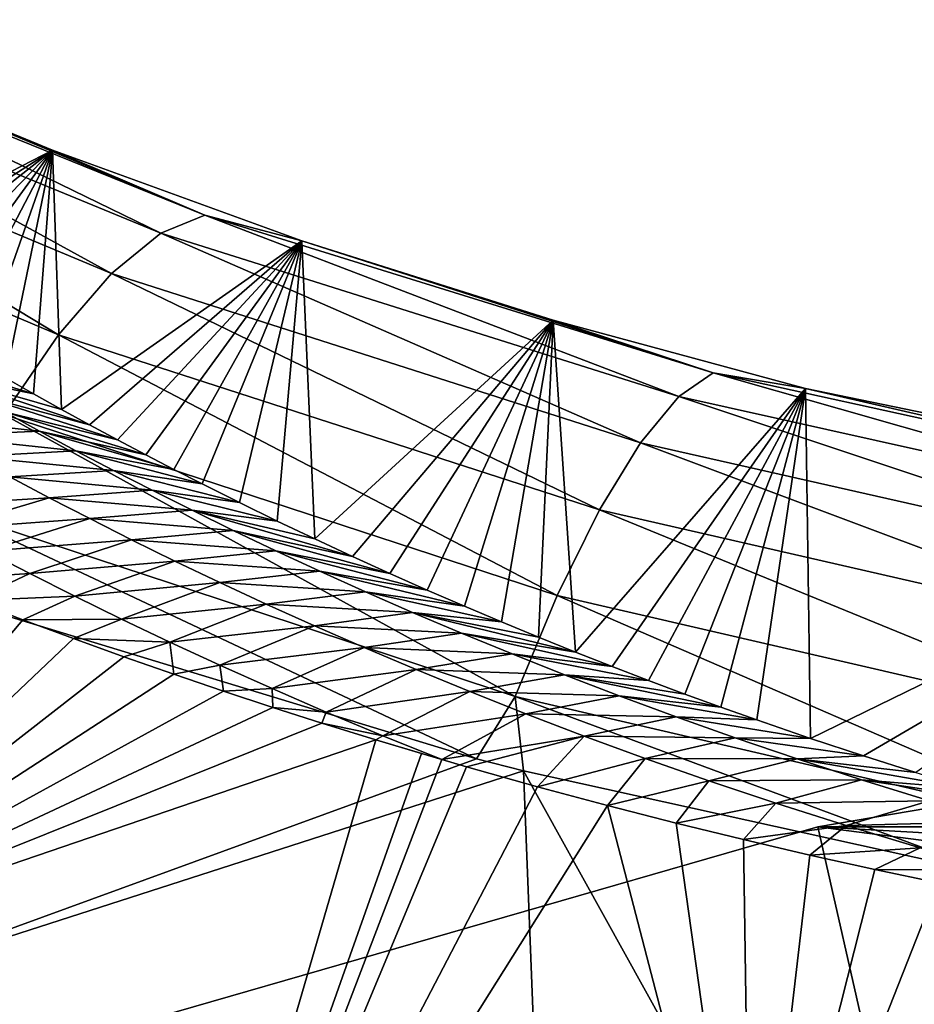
# Model space of a CAD drawing. Header units: metres. Extents: x -101 to 101, y -261 to 23.
# Tile 227 of 256: x 69.71 to 72.33, y 18.98 to 21.86. Entities that reach past the tile are written whole.
import ezdxf

# ---------------------------------------------------------------- set-up
doc = ezdxf.new("R2010")
doc.units = ezdxf.units.M
doc.layers.add('solid_505151_K2442K1000C34', color=7, linetype='CONTINUOUS')

msp = doc.modelspace()

# ---------------------------------------------------------------- linework, layer by layer
at = {"layer": 'solid_505151_K2442K1000C34'}
for points in [[(68.685158, 21.830549, 101.948624), (70.124306, 21.2384, 102.517395), (68.838539, 21.863716, 101.606056)], [(68.838539, 21.863716, 101.606056), (70.25312, 21.291342, 102.167282), (69.081299, 21.780758, 101.304382)], [(70.124306, 21.2384, 102.517395), (70.25312, 21.291342, 102.167282), (68.838539, 21.863716, 101.606056)], [(68.51207, 21.732979, 102.268768), (69.979706, 21.120142, 102.844627), (68.685158, 21.830549, 101.948624)], [(69.979706, 21.120142, 102.844627), (70.124306, 21.2384, 102.517395), (68.685158, 21.830549, 101.948624)], [(69.081299, 21.780758, 101.304382), (69.806557, 21.481886, 101.603378), (69.139442, 21.13732, 83.628853)], [(70.25312, 21.291342, 102.167282), (69.806557, 21.481886, 101.603378), (69.081299, 21.780758, 101.304382)], [(68.325401, 21.574469, 102.55513), (69.82444, 20.940765, 103.13736), (68.51207, 21.732979, 102.268768)], [(69.82444, 20.940765, 103.13736), (69.979706, 21.120142, 102.844627), (68.51207, 21.732979, 102.268768)], [(69.664032, 20.706636, 103.385201), (69.82444, 20.940765, 103.13736), (68.325401, 21.574469, 102.55513)], [(69.806557, 21.481886, 101.603378), (69.202507, 21.096745, 83.272476), (69.139442, 21.13732, 83.628853)], [(69.806557, 21.481886, 101.603378), (69.266014, 21.056519, 82.923393), (69.202507, 21.096745, 83.272476)], [(69.806557, 21.481886, 101.603378), (69.345863, 21.006779, 82.496613), (69.266014, 21.056519, 82.923393)], [(69.806557, 21.481886, 101.603378), (69.426056, 20.957695, 82.079651), (69.345863, 21.006779, 82.496613)], [(69.806557, 21.481886, 101.603378), (69.506607, 20.909267, 81.672714), (69.426056, 20.957695, 82.079651)], [(69.806557, 21.481886, 101.603378), (69.587715, 20.86145, 81.276657), (69.506607, 20.909267, 81.672714)], [(69.806557, 21.481886, 101.603378), (69.669243, 20.814281, 80.890755), (69.587715, 20.86145, 81.276657)], [(69.806557, 21.481886, 101.603378), (69.751038, 20.767796, 80.514259), (69.669243, 20.814281, 80.890755)], [(69.806557, 21.481886, 101.603378), (69.83297, 20.722027, 80.146431), (69.751038, 20.767796, 80.514259)], [(69.806557, 21.481886, 101.603378), (70.537766, 21.216286, 101.867439), (69.83297, 20.722027, 80.146431)], [(70.25312, 21.291342, 102.167282), (70.537766, 21.216286, 101.867439), (69.806557, 21.481886, 101.603378)], [(70.124306, 21.2384, 102.517395), (71.642303, 20.759655, 102.971748), (70.25312, 21.291342, 102.167282)], [(70.25312, 21.291342, 102.167282), (71.742775, 20.829138, 102.615303), (70.537766, 21.216286, 101.867439)], [(71.642303, 20.759655, 102.971748), (71.742775, 20.829138, 102.615303), (70.25312, 21.291342, 102.167282)], [(69.979706, 21.120142, 102.844627), (71.529991, 20.624163, 103.304916), (70.124306, 21.2384, 102.517395)], [(71.529991, 20.624163, 103.304916), (71.642303, 20.759655, 102.971748), (70.124306, 21.2384, 102.517395)], [(70.537766, 21.216286, 101.867439), (69.915047, 20.676975, 79.787415), (69.83297, 20.722027, 80.146431)], [(70.537766, 21.216286, 101.867439), (69.997406, 20.632612, 79.437958), (69.915047, 20.676975, 79.787415)], [(70.537766, 21.216286, 101.867439), (70.079948, 20.588957, 79.09745), (69.997406, 20.632612, 79.437958)], [(70.537766, 21.216286, 101.867439), (70.162575, 20.546026, 78.765266), (70.079948, 20.588957, 79.09745)], [(70.537766, 21.216286, 101.867439), (70.245171, 20.503836, 78.440781), (70.162575, 20.546026, 78.765266)], [(70.537766, 21.216286, 101.867439), (70.355301, 20.448729, 78.020432), (70.245171, 20.503836, 78.440781)], [(70.537766, 21.216286, 101.867439), (70.465523, 20.394913, 77.614792), (70.355301, 20.448729, 78.020432)], [(70.537766, 21.216286, 101.867439), (70.575668, 20.342402, 77.222633), (70.465523, 20.394913, 77.614792)], [(70.537766, 21.216286, 101.867439), (71.273857, 20.983429, 102.09771), (70.575668, 20.342402, 77.222633)], [(71.742775, 20.829138, 102.615303), (71.273857, 20.983429, 102.09771), (70.537766, 21.216286, 101.867439)], [(69.82444, 20.940765, 103.13736), (71.409821, 20.427469, 103.602989), (69.979706, 21.120142, 102.844627)], [(71.409821, 20.427469, 103.602989), (71.529991, 20.624163, 103.304916), (69.979706, 21.120142, 102.844627)], [(71.273857, 20.983429, 102.09771), (70.68557, 20.291204, 76.842712), (70.575668, 20.342402, 77.222633)], [(71.273857, 20.983429, 102.09771), (70.795273, 20.241312, 76.475609), (70.68557, 20.291204, 76.842712)], [(71.273857, 20.983429, 102.09771), (70.904785, 20.192713, 76.121346), (70.795273, 20.241312, 76.475609)], [(71.273857, 20.983429, 102.09771), (71.013977, 20.145405, 75.778824), (70.904785, 20.192713, 76.121346)], [(71.273857, 20.983429, 102.09771), (71.122734, 20.099377, 75.447128), (71.013977, 20.145405, 75.778824)], [(71.273857, 20.983429, 102.09771), (71.23114, 20.054623, 75.127106), (71.122734, 20.099377, 75.447128)], [(71.273857, 20.983429, 102.09771), (71.339142, 20.011127, 74.818314), (71.23114, 20.054623, 75.127106)], [(71.273857, 20.983429, 102.09771), (72.013924, 20.782801, 102.295181), (71.339142, 20.011127, 74.818314)], [(71.742775, 20.829138, 102.615303), (72.013924, 20.782801, 102.295181), (71.273857, 20.983429, 102.09771)], [(69.664032, 20.706636, 103.385201), (71.286057, 20.176559, 103.855377), (69.82444, 20.940765, 103.13736)], [(71.286057, 20.176559, 103.855377), (71.409821, 20.427469, 103.602989), (69.82444, 20.940765, 103.13736)], [(69.374641, 20.881449, 80.515724), (69.669243, 20.814281, 80.890755), (69.751038, 20.767796, 80.514259)], [(69.374641, 20.881449, 80.515724), (69.751038, 20.767796, 80.514259), (69.468788, 20.826382, 80.089073)], [(71.642303, 20.759655, 102.971748), (73.223915, 20.407162, 103.30323), (71.742775, 20.829138, 102.615303)], [(71.742775, 20.829138, 102.615303), (73.292854, 20.489157, 102.941986), (72.013924, 20.782801, 102.295181)], [(73.223915, 20.407162, 103.30323), (73.292854, 20.489157, 102.941986), (71.742775, 20.829138, 102.615303)], [(69.468788, 20.826382, 80.089073), (69.751038, 20.767796, 80.514259), (69.83297, 20.722027, 80.146431)], [(69.468788, 20.826382, 80.089073), (69.83297, 20.722027, 80.146431), (69.915047, 20.676975, 79.787415)], [(69.468788, 20.826382, 80.089073), (69.915047, 20.676975, 79.787415), (69.565857, 20.770758, 79.6632)], [(69.565857, 20.770758, 79.6632), (69.915047, 20.676975, 79.787415), (69.997406, 20.632612, 79.437958)], [(69.565857, 20.770758, 79.6632), (69.997406, 20.632612, 79.437958), (69.665939, 20.714592, 79.238144)], [(72.013924, 20.782801, 102.295181), (71.446648, 19.968872, 74.519806), (71.339142, 20.011127, 74.818314)], [(72.013924, 20.782801, 102.295181), (71.553596, 19.927845, 74.231041), (71.446648, 19.968872, 74.519806)], [(72.013924, 20.782801, 102.295181), (71.660049, 19.888041, 73.952797), (71.553596, 19.927845, 74.231041)], [(72.013924, 20.782801, 102.295181), (71.765945, 19.849436, 73.684418), (71.660049, 19.888041, 73.952797)], [(72.013924, 20.782801, 102.295181), (71.871223, 19.812006, 73.425079), (71.765945, 19.849436, 73.684418)], [(72.013924, 20.782801, 102.295181), (72.027946, 19.758038, 73.052994), (71.871223, 19.812006, 73.425079)], [(72.013924, 20.782801, 102.295181), (73.502968, 20.476357, 102.595161), (72.027946, 19.758038, 73.052994)], [(73.292854, 20.489157, 102.941986), (73.502968, 20.476357, 102.595161), (72.013924, 20.782801, 102.295181)], [(71.529991, 20.624163, 103.304916), (73.147087, 20.258675, 103.640907), (71.642303, 20.759655, 102.971748)], [(73.147087, 20.258675, 103.640907), (73.223915, 20.407162, 103.30323), (71.642303, 20.759655, 102.971748)], [(69.665939, 20.714592, 79.238144), (69.769142, 20.6579, 78.813957), (69.357193, 20.703232, 78.892059)], [(69.665939, 20.714592, 79.238144), (69.997406, 20.632612, 79.437958), (70.079948, 20.588957, 79.09745)], [(69.665939, 20.714592, 79.238144), (70.079948, 20.588957, 79.09745), (69.769142, 20.6579, 78.813957)], [(69.769142, 20.6579, 78.813957), (69.461967, 20.644072, 78.469215), (69.357193, 20.703232, 78.892059)], [(69.504166, 20.426064, 103.579361), (71.163094, 19.880333, 104.053131), (69.664032, 20.706636, 103.385201)], [(71.163094, 19.880333, 104.053131), (71.286057, 20.176559, 103.855377), (69.664032, 20.706636, 103.385201)], [(69.769142, 20.6579, 78.813957), (69.87558, 20.6007, 78.390694), (69.461967, 20.644072, 78.469215)], [(69.769142, 20.6579, 78.813957), (70.079948, 20.588957, 79.09745), (70.162575, 20.546026, 78.765266)], [(69.769142, 20.6579, 78.813957), (70.162575, 20.546026, 78.765266), (69.87558, 20.6007, 78.390694)], [(69.87558, 20.6007, 78.390694), (69.570076, 20.584343, 78.047211), (69.461967, 20.644072, 78.469215)], [(69.87558, 20.6007, 78.390694), (69.98539, 20.543013, 77.968414), (69.570076, 20.584343, 78.047211)], [(69.87558, 20.6007, 78.390694), (70.162575, 20.546026, 78.765266), (70.245171, 20.503836, 78.440781)], [(69.87558, 20.6007, 78.390694), (70.245171, 20.503836, 78.440781), (69.98539, 20.543013, 77.968414)], [(71.409821, 20.427469, 103.602989), (73.065094, 20.048965, 103.943024), (71.529991, 20.624163, 103.304916)], [(73.065094, 20.048965, 103.943024), (73.147087, 20.258675, 103.640907), (71.529991, 20.624163, 103.304916)], [(69.98539, 20.543013, 77.968414), (69.681648, 20.524063, 77.626106), (69.570076, 20.584343, 78.047211)], [(69.98539, 20.543013, 77.968414), (70.098724, 20.484854, 77.547188), (69.681648, 20.524063, 77.626106)], [(69.98539, 20.543013, 77.968414), (70.245171, 20.503836, 78.440781), (70.355301, 20.448729, 78.020432)], [(69.98539, 20.543013, 77.968414), (70.355301, 20.448729, 78.020432), (70.098724, 20.484854, 77.547188)], [(69.681648, 20.524063, 77.626106), (69.796844, 20.463247, 77.205948), (69.370255, 20.436022, 77.333984)], [(70.098724, 20.484854, 77.547188), (69.796844, 20.463247, 77.205948), (69.681648, 20.524063, 77.626106)], [(70.098724, 20.484854, 77.547188), (70.215714, 20.426245, 77.127083), (69.796844, 20.463247, 77.205948)], [(70.098724, 20.484854, 77.547188), (70.355301, 20.448729, 78.020432), (70.465523, 20.394913, 77.614792)], [(70.098724, 20.484854, 77.547188), (70.465523, 20.394913, 77.614792), (70.215714, 20.426245, 77.127083)], [(69.796844, 20.463247, 77.205948), (69.489494, 20.371521, 76.907745), (69.370255, 20.436022, 77.333984)], [(69.796844, 20.463247, 77.205948), (69.915802, 20.401911, 76.786804), (69.489494, 20.371521, 76.907745)], [(70.215714, 20.426245, 77.127083), (69.915802, 20.401911, 76.786804), (69.796844, 20.463247, 77.205948)], [(73.502968, 20.476357, 102.595161), (72.183235, 19.706636, 72.701271), (72.027946, 19.758038, 73.052994)], [(73.502968, 20.476357, 102.595161), (72.336929, 19.657717, 72.36776), (72.183235, 19.706636, 72.701271)], [(69.504166, 20.426064, 103.579361), (69.514107, 20.16501, 103.716919), (71.049858, 19.698511, 104.131836)], [(69.504166, 20.426064, 103.579361), (71.049858, 19.698511, 104.131836), (71.163094, 19.880333, 104.053131)], [(70.215714, 20.426245, 77.127083), (70.336517, 20.367207, 76.708168), (69.915802, 20.401911, 76.786804)], [(70.215714, 20.426245, 77.127083), (70.465523, 20.394913, 77.614792), (70.575668, 20.342402, 77.222633)], [(70.215714, 20.426245, 77.127083), (70.575668, 20.342402, 77.222633), (70.68557, 20.291204, 76.842712)], [(70.215714, 20.426245, 77.127083), (70.68557, 20.291204, 76.842712), (70.336517, 20.367207, 76.708168)], [(71.286057, 20.176559, 103.855377), (72.980843, 19.785479, 104.198853), (71.409821, 20.427469, 103.602989)], [(72.980843, 19.785479, 104.198853), (73.065094, 20.048965, 103.943024), (71.409821, 20.427469, 103.602989)], [(69.915802, 20.401911, 76.786804), (69.612755, 20.306416, 76.482437), (69.489494, 20.371521, 76.907745)], [(69.915802, 20.401911, 76.786804), (70.038712, 20.340075, 76.368744), (69.612755, 20.306416, 76.482437)], [(70.336517, 20.367207, 76.708168), (70.038712, 20.340075, 76.368744), (69.915802, 20.401911, 76.786804)], [(70.336517, 20.367207, 76.708168), (70.461342, 20.307766, 76.290565), (70.038712, 20.340075, 76.368744)], [(70.336517, 20.367207, 76.708168), (70.68557, 20.291204, 76.842712), (70.795273, 20.241312, 76.475609)], [(70.336517, 20.367207, 76.708168), (70.795273, 20.241312, 76.475609), (70.461342, 20.307766, 76.290565)], [(70.038712, 20.340075, 76.368744), (69.740257, 20.240717, 76.058136), (69.612755, 20.306416, 76.482437)], [(70.038712, 20.340075, 76.368744), (70.165802, 20.277754, 75.951859), (69.740257, 20.240717, 76.058136)], [(70.461342, 20.307766, 76.290565), (70.165802, 20.277754, 75.951859), (70.038712, 20.340075, 76.368744)], [(69.612755, 20.306416, 76.482437), (69.740257, 20.240717, 76.058136), (69.422806, 20.221035, 76.353569)], [(70.461342, 20.307766, 76.290565), (70.590393, 20.247948, 75.874359), (70.165802, 20.277754, 75.951859)], [(70.461342, 20.307766, 76.290565), (70.795273, 20.241312, 76.475609), (70.904785, 20.192713, 76.121346)], [(70.461342, 20.307766, 76.290565), (70.904785, 20.192713, 76.121346), (70.590393, 20.247948, 75.874359)], [(70.165802, 20.277754, 75.951859), (69.872253, 20.174444, 75.634911), (69.740257, 20.240717, 76.058136)], [(70.165802, 20.277754, 75.951859), (70.297287, 20.214973, 75.536232), (69.872253, 20.174444, 75.634911)], [(70.590393, 20.247948, 75.874359), (70.297287, 20.214973, 75.536232), (70.165802, 20.277754, 75.951859)], [(69.740257, 20.240717, 76.058136), (69.571877, 20.162399, 75.935417), (69.422806, 20.221035, 76.353569)], [(69.740257, 20.240717, 76.058136), (69.872253, 20.174444, 75.634911), (69.571877, 20.162399, 75.935417)], [(70.590393, 20.247948, 75.874359), (70.723877, 20.187775, 75.459663), (70.297287, 20.214973, 75.536232)], [(70.590393, 20.247948, 75.874359), (70.904785, 20.192713, 76.121346), (71.013977, 20.145405, 75.778824)], [(70.590393, 20.247948, 75.874359), (71.013977, 20.145405, 75.778824), (70.723877, 20.187775, 75.459663)], [(70.297287, 20.214973, 75.536232), (70.008957, 20.107611, 75.212837), (69.872253, 20.174444, 75.634911)], [(70.297287, 20.214973, 75.536232), (70.433372, 20.151752, 75.121948), (70.008957, 20.107611, 75.212837)], [(70.723877, 20.187775, 75.459663), (70.433372, 20.151752, 75.121948), (70.297287, 20.214973, 75.536232)], [(71.049858, 19.698511, 104.131836), (69.514107, 20.16501, 103.716919), (69.177155, 19.015301, 104.159546)], [(69.872253, 20.174444, 75.634911), (69.720345, 20.10533, 75.532608), (69.571877, 20.162399, 75.935417)], [(69.872253, 20.174444, 75.634911), (70.008957, 20.107611, 75.212837), (69.720345, 20.10533, 75.532608)], [(70.723877, 20.187775, 75.459663), (70.86203, 20.127281, 75.046608), (70.433372, 20.151752, 75.121948)], [(70.723877, 20.187775, 75.459663), (71.013977, 20.145405, 75.778824), (71.122734, 20.099377, 75.447128)], [(70.723877, 20.187775, 75.459663), (71.122734, 20.099377, 75.447128), (70.86203, 20.127281, 75.046608)], [(71.163094, 19.880333, 104.053131), (72.897331, 19.477564, 104.39933), (71.286057, 20.176559, 103.855377)], [(72.897331, 19.477564, 104.39933), (72.980843, 19.785479, 104.198853), (71.286057, 20.176559, 103.855377)], [(69.571877, 20.162399, 75.935417), (69.720345, 20.10533, 75.532608), (68.881966, 19.113779, 73.114449)], [(70.433372, 20.151752, 75.121948), (70.150658, 20.040237, 74.792), (70.008957, 20.107611, 75.212837)], [(70.433372, 20.151752, 75.121948), (70.574371, 20.088118, 74.709145), (70.150658, 20.040237, 74.792)], [(70.86203, 20.127281, 75.046608), (70.574371, 20.088118, 74.709145), (70.433372, 20.151752, 75.121948)], [(70.008957, 20.107611, 75.212837), (69.868362, 20.050346, 75.146278), (69.720345, 20.10533, 75.532608)], [(70.008957, 20.107611, 75.212837), (70.150658, 20.040237, 74.792), (69.868362, 20.050346, 75.146278)], [(70.86203, 20.127281, 75.046608), (71.005157, 20.0665, 74.635353), (70.574371, 20.088118, 74.709145)], [(70.86203, 20.127281, 75.046608), (71.122734, 20.099377, 75.447128), (71.23114, 20.054623, 75.127106)], [(70.86203, 20.127281, 75.046608), (71.23114, 20.054623, 75.127106), (71.339142, 20.011127, 74.818314)], [(70.86203, 20.127281, 75.046608), (71.339142, 20.011127, 74.818314), (71.005157, 20.0665, 74.635353)], [(69.720345, 20.10533, 75.532608), (69.868362, 20.050346, 75.146278), (68.881966, 19.113779, 73.114449)], [(70.574371, 20.088118, 74.709145), (70.297707, 19.972343, 74.372513), (70.150658, 20.040237, 74.792)], [(70.574371, 20.088118, 74.709145), (70.720596, 20.024096, 74.297943), (70.297707, 19.972343, 74.372513)], [(71.005157, 20.0665, 74.635353), (70.720596, 20.024096, 74.297943), (70.574371, 20.088118, 74.709145)], [(69.868362, 20.050346, 75.146278), (70.01577, 19.997345, 74.775665), (68.881966, 19.113779, 73.114449)], [(70.150658, 20.040237, 74.792), (70.01577, 19.997345, 74.775665), (69.868362, 20.050346, 75.146278)], [(71.005157, 20.0665, 74.635353), (71.15358, 20.005468, 74.226074), (70.720596, 20.024096, 74.297943)], [(71.005157, 20.0665, 74.635353), (71.339142, 20.011127, 74.818314), (71.446648, 19.968872, 74.519806)], [(71.005157, 20.0665, 74.635353), (71.446648, 19.968872, 74.519806), (71.15358, 20.005468, 74.226074)], [(70.150658, 20.040237, 74.792), (70.162308, 19.945997, 74.419357), (70.01577, 19.997345, 74.775665)], [(70.150658, 20.040237, 74.792), (70.297707, 19.972343, 74.372513), (70.162308, 19.945997, 74.419357)], [(70.720596, 20.024096, 74.297943), (70.45047, 19.903952, 73.954498), (70.297707, 19.972343, 74.372513)], [(70.720596, 20.024096, 74.297943), (70.872398, 19.959713, 73.888504), (70.45047, 19.903952, 73.954498)], [(71.15358, 20.005468, 74.226074), (70.872398, 19.959713, 73.888504), (70.720596, 20.024096, 74.297943)], [(70.01577, 19.997345, 74.775665), (70.162308, 19.945997, 74.419357), (68.881966, 19.113779, 73.114449)], [(71.15358, 20.005468, 74.226074), (71.30761, 19.944223, 73.818954), (70.872398, 19.959713, 73.888504)], [(71.15358, 20.005468, 74.226074), (71.446648, 19.968872, 74.519806), (71.553596, 19.927845, 74.231041)], [(71.15358, 20.005468, 74.226074), (71.553596, 19.927845, 74.231041), (71.30761, 19.944223, 73.818954)], [(70.297707, 19.972343, 74.372513), (70.307892, 19.89629, 74.076904), (70.162308, 19.945997, 74.419357)], [(70.297707, 19.972343, 74.372513), (70.45047, 19.903952, 73.954498), (70.307892, 19.89629, 74.076904)], [(70.162308, 19.945997, 74.419357), (70.307892, 19.89629, 74.076904), (68.881966, 19.113779, 73.114449)], [(70.872398, 19.959713, 73.888504), (70.609322, 19.835085, 73.538071), (70.45047, 19.903952, 73.954498)], [(70.872398, 19.959713, 73.888504), (71.030128, 19.895006, 73.480972), (70.609322, 19.835085, 73.538071)], [(71.30761, 19.944223, 73.818954), (71.030128, 19.895006, 73.480972), (70.872398, 19.959713, 73.888504)], [(71.30761, 19.944223, 73.818954), (71.467651, 19.882814, 73.41423), (71.030128, 19.895006, 73.480972)], [(71.30761, 19.944223, 73.818954), (71.553596, 19.927845, 74.231041), (71.660049, 19.888041, 73.952797)], [(71.30761, 19.944223, 73.818954), (71.660049, 19.888041, 73.952797), (71.765945, 19.849436, 73.684418)], [(71.30761, 19.944223, 73.818954), (71.765945, 19.849436, 73.684418), (71.467651, 19.882814, 73.41423)], [(70.307892, 19.89629, 74.076904), (70.452675, 19.848627, 73.74913), (68.881966, 19.113779, 73.114449)], [(70.45047, 19.903952, 73.954498), (70.452675, 19.848627, 73.74913), (70.307892, 19.89629, 74.076904)], [(70.45047, 19.903952, 73.954498), (70.609322, 19.835085, 73.538071), (70.452675, 19.848627, 73.74913)], [(71.030128, 19.895006, 73.480972), (70.774742, 19.765772, 73.123398), (70.609322, 19.835085, 73.538071)], [(71.030128, 19.895006, 73.480972), (71.194283, 19.830011, 73.075584), (70.774742, 19.765772, 73.123398)], [(71.467651, 19.882814, 73.41423), (71.194283, 19.830011, 73.075584), (71.030128, 19.895006, 73.480972)], [(71.163094, 19.880333, 104.053131), (71.049858, 19.698511, 104.131836), (71.187416, 19.662811, 104.163445)], [(71.163094, 19.880333, 104.053131), (71.187416, 19.662811, 104.163445), (72.580727, 19.355335, 104.434845)], [(71.163094, 19.880333, 104.053131), (72.580727, 19.355335, 104.434845), (72.897331, 19.477564, 104.39933)], [(71.467651, 19.882814, 73.41423), (71.634193, 19.821293, 73.012199), (71.194283, 19.830011, 73.075584)], [(71.467651, 19.882814, 73.41423), (71.765945, 19.849436, 73.684418), (71.871223, 19.812006, 73.425079)], [(71.467651, 19.882814, 73.41423), (71.871223, 19.812006, 73.425079), (71.634193, 19.821293, 73.012199)], [(70.452675, 19.848627, 73.74913), (70.596443, 19.802732, 73.43486), (68.881966, 19.113779, 73.114449)], [(70.609322, 19.835085, 73.538071), (70.596443, 19.802732, 73.43486), (70.452675, 19.848627, 73.74913)], [(72.049568, 19.498554, -4), (74.336243, 19.203886, -1.482362), (74.26062, 19.874233, -4)], [(72.049568, 19.498554, -4), (74.26062, 19.874233, -4), (80.950432, 19.498554, -4)], [(70.609322, 19.835085, 73.538071), (70.774742, 19.765772, 73.123398), (70.596443, 19.802732, 73.43486)], [(71.194283, 19.830011, 73.075584), (70.947777, 19.695826, 72.709511), (70.774742, 19.765772, 73.123398)], [(71.194283, 19.830011, 73.075584), (71.365395, 19.764774, 72.672577), (70.947777, 19.695826, 72.709511)], [(71.634193, 19.821293, 73.012199), (71.365395, 19.764774, 72.672577), (71.194283, 19.830011, 73.075584)], [(71.634193, 19.821293, 73.012199), (71.807716, 19.75972, 72.613159), (71.365395, 19.764774, 72.672577)], [(71.634193, 19.821293, 73.012199), (71.871223, 19.812006, 73.425079), (72.027946, 19.758038, 73.052994)], [(71.634193, 19.821293, 73.012199), (72.027946, 19.758038, 73.052994), (71.807716, 19.75972, 72.613159)], [(70.596443, 19.802732, 73.43486), (70.75415, 19.753628, 73.101219), (68.881966, 19.113779, 73.114449)], [(70.774742, 19.765772, 73.123398), (70.75415, 19.753628, 73.101219), (70.596443, 19.802732, 73.43486)], [(70.774742, 19.765772, 73.123398), (70.947777, 19.695826, 72.709511), (70.75415, 19.753628, 73.101219)], [(71.365395, 19.764774, 72.672577), (71.020554, 19.674799, 72.567253), (70.947777, 19.695826, 72.709511)], [(71.365395, 19.764774, 72.672577), (71.22831, 19.616327, 72.173874), (71.020554, 19.674799, 72.567253)], [(71.365395, 19.764774, 72.672577), (71.544006, 19.699343, 72.272217), (71.22831, 19.616327, 72.173874)], [(71.807716, 19.75972, 72.613159), (71.544006, 19.699343, 72.272217), (71.365395, 19.764774, 72.672577)], [(68.881966, 19.113779, 73.114449), (70.75415, 19.753628, 73.101219), (70.063026, 17.380339, 66.448959)], [(70.75415, 19.753628, 73.101219), (70.887871, 19.713402, 72.828575), (70.063026, 17.380339, 66.448959)], [(70.75415, 19.753628, 73.101219), (70.947777, 19.695826, 72.709511), (70.887871, 19.713402, 72.828575)], [(71.807716, 19.75972, 72.613159), (71.9888, 19.698164, 72.217491), (71.544006, 19.699343, 72.272217)], [(71.807716, 19.75972, 72.613159), (72.027946, 19.758038, 73.052994), (72.183235, 19.706636, 72.701271)], [(71.807716, 19.75972, 72.613159), (72.183235, 19.706636, 72.701271), (71.9888, 19.698164, 72.217491)], [(70.887871, 19.713402, 72.828575), (70.947777, 19.695826, 72.709511), (70.063026, 17.380339, 66.448959)], [(71.9888, 19.698164, 72.217491), (72.183235, 19.706636, 72.701271), (72.336929, 19.657717, 72.36776)], [(71.049858, 19.698511, 104.131836), (69.177155, 19.015301, 104.159546), (71.187416, 19.662811, 104.163445)], [(70.947777, 19.695826, 72.709511), (71.020554, 19.674799, 72.567253), (70.063026, 17.380339, 66.448959)], [(71.020554, 19.674799, 72.567253), (71.22831, 19.616327, 72.173874), (70.063026, 17.380339, 66.448959)], [(71.544006, 19.699343, 72.272217), (71.43293, 19.561363, 71.805725), (71.22831, 19.616327, 72.173874)], [(71.544006, 19.699343, 72.272217), (71.730843, 19.633778, 71.874855), (71.43293, 19.561363, 71.805725)], [(71.9888, 19.698164, 72.217491), (71.730843, 19.633778, 71.874855), (71.544006, 19.699343, 72.272217)], [(71.9888, 19.698164, 72.217491), (72.178185, 19.636713, 71.825699), (71.730843, 19.633778, 71.874855)], [(71.9888, 19.698164, 72.217491), (72.336929, 19.657717, 72.36776), (72.489037, 19.611238, 72.052986)], [(71.9888, 19.698164, 72.217491), (72.489037, 19.611238, 72.052986), (72.178185, 19.636713, 71.825699)], [(71.187416, 19.662811, 104.163445), (69.177155, 19.015301, 104.159546), (71.334442, 15.89795, 105.622948)], [(71.187416, 19.662811, 104.163445), (71.334442, 15.89795, 105.622948), (73.024529, 16.350807, 105.622948)], [(72.580727, 19.355335, 104.434845), (71.187416, 19.662811, 104.163445), (73.024529, 16.350807, 105.622948)], [(71.730843, 19.633778, 71.874855), (71.634361, 19.509945, 71.462021), (71.43293, 19.561363, 71.805725)], [(71.730843, 19.633778, 71.874855), (71.926758, 19.568151, 71.480942), (71.634361, 19.509945, 71.462021)], [(72.178185, 19.636713, 71.825699), (71.926758, 19.568151, 71.480942), (71.730843, 19.633778, 71.874855)], [(72.178185, 19.636713, 71.825699), (72.376648, 19.575468, 71.438339), (71.926758, 19.568151, 71.480942)], [(72.178185, 19.636713, 71.825699), (72.489037, 19.611238, 72.052986), (72.63945, 19.567123, 71.755493)], [(72.178185, 19.636713, 71.825699), (72.63945, 19.567123, 71.755493), (72.376648, 19.575468, 71.438339)], [(71.22831, 19.616327, 72.173874), (71.43293, 19.561363, 71.805725), (70.063026, 17.380339, 66.448959)], [(71.43293, 19.561363, 71.805725), (71.854393, 17.942383, 66.448959), (70.063026, 17.380339, 66.448959)], [(71.43293, 19.561363, 71.805725), (71.634361, 19.509945, 71.462021), (71.854393, 17.942383, 66.448959)], [(71.926758, 19.568151, 71.480942), (71.832169, 19.461456, 71.140182), (71.634361, 19.509945, 71.462021)], [(71.926758, 19.568151, 71.480942), (72.132645, 19.502552, 71.090935), (71.832169, 19.461456, 71.140182)], [(72.376648, 19.575468, 71.438339), (72.132645, 19.502552, 71.090935), (71.926758, 19.568151, 71.480942)], [(72.376648, 19.575468, 71.438339), (72.585098, 19.514544, 71.056076), (72.132645, 19.502552, 71.090935)], [(71.634361, 19.509945, 71.462021), (71.832169, 19.461456, 71.140182), (71.854393, 17.942383, 66.448959)], [(72.132645, 19.502552, 71.090935), (72.026581, 19.416388, 70.840828), (71.832169, 19.461456, 71.140182)], [(72.132645, 19.502552, 71.090935), (72.349701, 19.437092, 70.705521), (72.026581, 19.416388, 70.840828)], [(72.585098, 19.514544, 71.056076), (72.349701, 19.437092, 70.705521), (72.132645, 19.502552, 71.090935)], [(69.894379, 18.877649, -4), (72.199692, 18.840872, -1.482362), (72.049568, 19.498554, -4)], [(69.894379, 18.877649, -4), (72.049568, 19.498554, -4), (83.105621, 18.877649, -4)], [(72.049568, 19.498554, -4), (72.199692, 18.840872, -1.482362), (74.336243, 19.203886, -1.482362)], [(72.049568, 19.498554, -4), (80.950432, 19.498554, -4), (83.105621, 18.877649, -4)], [(71.832169, 19.461456, 71.140182), (72.026581, 19.416388, 70.840828), (71.854393, 17.942383, 66.448959)], [(72.026581, 19.416388, 70.840828), (72.217148, 19.374052, 70.561287), (71.854393, 17.942383, 66.448959)], [(72.349701, 19.437092, 70.705521), (72.217148, 19.374052, 70.561287), (72.026581, 19.416388, 70.840828)], [(72.349701, 19.437092, 70.705521), (72.579361, 19.371916, 70.325546), (72.217148, 19.374052, 70.561287)], [(72.217148, 19.374052, 70.561287), (72.403976, 19.334715, 70.30162), (71.854393, 17.942383, 66.448959)], [(72.579361, 19.371916, 70.325546), (72.403976, 19.334715, 70.30162), (72.217148, 19.374052, 70.561287)], [(72.403976, 19.334715, 70.30162), (72.586906, 19.298126, 70.060486), (71.854393, 17.942383, 66.448959)], [(72.586906, 19.298126, 70.060486), (72.765671, 19.26396, 69.836365), (71.854393, 17.942383, 66.448959)], [(72.765671, 19.26396, 69.836365), (72.940475, 19.232504, 69.629471), (71.854393, 17.942383, 66.448959)], [(72.940475, 19.232504, 69.629471), (73.111191, 19.203096, 69.437218), (71.854393, 17.942383, 66.448959)], [(73.111191, 19.203096, 69.437218), (73.27787, 19.176048, 69.260071), (71.854393, 17.942383, 66.448959)], [(74.336243, 19.203886, -1.482362), (72.199692, 18.840872, -1.482362), (73.394516, 18.942616, -1.132233)], [(73.27787, 19.176048, 69.260071), (73.693428, 18.320314, 66.448959), (71.854393, 17.942383, 66.448959)], [(68.881966, 19.113779, 73.114449), (70.063026, 17.380339, 66.448959), (68.337715, 16.639948, 66.448959)], [(69.177155, 19.015301, 104.159546), (69.700951, 15.270912, 105.622948), (71.334442, 15.89795, 105.622948)]]:
    msp.add_3dface(points, dxfattribs=at)

doc.saveas('drawing.dxf')
